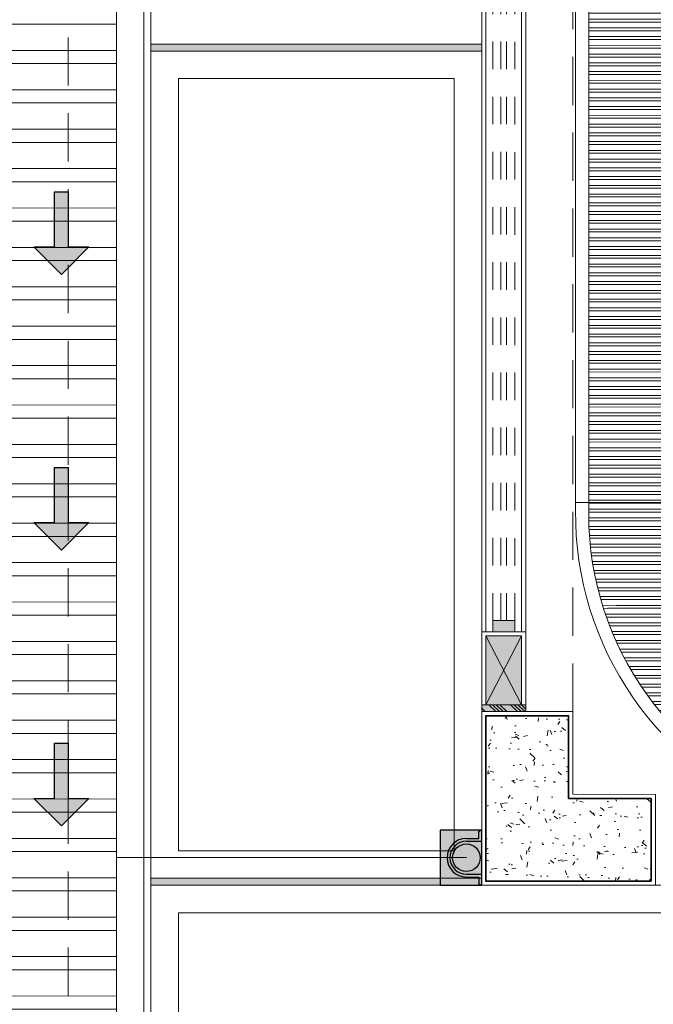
# Model space of a CAD drawing. Header units: millimetres. Extents: x -8931983 to 9630244, y 4 to 18563053.
# Tile 173 of 256: x 349133.6 to 349135.9, y 9281957.44 to 9281961.01. Entities that reach past the tile are written whole.
import ezdxf

# ---------------------------------------------------------------- set-up
doc = ezdxf.new("R2010")
doc.units = ezdxf.units.MM
for name, pattern in [('01 nivel$0$HIDDEN2', [0.1875, 0.125, -0.0625]), ('CONTINUA', [0]), ('DASHED2', [0.375, 0.25, -0.125])]:
    doc.linetypes.add(name, pattern=pattern)
for name, color, linetype, lineweight in [('.', 7, 'Continuous', 0), ('0_ CUNETAS', 151, 'Continuous', 5), ('0_MUROS 2 BAJOS', 150, 'Continuous', 9), ('0_PROYECCIONES 1', 1, 'DASHED2', 0), ('0_VANOS', 30, 'Continuous', 9), ('calidad de linea', 254, 'Continuous', 0), ('COLUMNAS', 3, 'Continuous', 35), ('COLUMNETAS TOP', 253, 'Continuous', 0), ('CUNETAS', 5, 'Continuous', 0), ('JUNTAS DE DILATACIÓN', 160, 'CONTINUA', 9), ('MURO', 133, 'Continuous', 15), ('TARRAJEO', 32, 'Continuous', 0), ('vereda', 254, 'Continuous', 5)]:
    doc.layers.add(name, color=color, linetype=linetype, lineweight=lineweight)
for name, color, linetype, lineweight, true_color in [('0_COLUMNA ACHURADO', 250, 'Continuous', 0, 0x363636), ('0_TEXTURA PISOS', 252, 'Continuous', 0, 0x8c8c8c), ('tuberia des. fluvial ftt', 169, 'Continuous', 0, 0x232d53)]:
    doc.layers.add(name, color=color, linetype=linetype, lineweight=lineweight, true_color=true_color)
pattern_1 = [(300, (3929.807847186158, 1611.061425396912), (0.0577422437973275, 0.0333375), []), (300, (3929.799712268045, 1611.031065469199), (0.0577422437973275, 0.0333375), [])]

# ---------------------------------------------------------------- blocks, each defined once
blk = doc.blocks.new('*U3844')
at = {"layer": '.', "lineweight": 30}
h = blk.add_hatch(color=1, dxfattribs=at)
h.dxf.hatch_style = 1
h.paths.add_polyline_path([(-0.0249999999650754, -0.0500000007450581), (-0.0999999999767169, -0.0500000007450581), (0, -0.150000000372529), (0.1000000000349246, -0.0500000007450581), (0.0250000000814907, -0.0500000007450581), (0.0250000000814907, 0.1499999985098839), (-0.0249999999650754, 0.1499999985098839)])
at = {"layer": '0_ CUNETAS', "color": 1, "lineweight": 30}
blk.add_lwpolyline([(-0.099999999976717, -0.0500000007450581), (-0.0249999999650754, -0.0500000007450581), (-0.0249999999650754, 0.1499999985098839), (0.0250000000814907, 0.1499999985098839), (0.0250000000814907, -0.0500000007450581), (0.1000000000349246, -0.0500000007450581), (0, -0.150000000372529)], close=True, dxfattribs=at)
blk = doc.blocks.new('*U3817')
at = {"layer": '0_ CUNETAS', "color": 0, "linetype": 'ByBlock', "lineweight": -2, "transparency": 16777216}
for p in [(1.9e-15, 31), (1.8e-15, 30), (1.8e-15, 29)]:
    blk.add_blockref('*U3844', p, dxfattribs=at)
blk = doc.blocks.new('red drenaje')
at = {"layer": '0_ CUNETAS', "lineweight": 0}
h = blk.add_hatch(dxfattribs=at)
h.set_pattern_fill('ANSI32', color=256, scale=0.015, angle=135)
h.set_pattern_definition([(180, (7.400000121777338, 110.9101056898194), (0, -0.142875), []), (180, (7.352375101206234, 110.9577307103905), (0, -0.142875), [])])
h.paths.add_polyline_path([(-17.48002956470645, 13.09315802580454), (-17.08002956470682, 13.09315802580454), (-17.08002956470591, 69.90510566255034), (-17.48002956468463, 69.90510566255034)])
for p, q in [((-16.98002956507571, 70.0281056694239), (-16.98002956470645, 13.09315802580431)), ((-17.080029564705, 69.90510566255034), (-17.08002956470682, 13.60000024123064))]:
    blk.add_line(p, q, dxfattribs=at)
blk.add_lwpolyline([(-17.48002956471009, 69.90510566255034), (-17.08002956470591, 69.90510566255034), (-17.08002956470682, 13.09315802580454), (-17.48002956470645, 13.09315802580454), (-17.48002956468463, 69.90510566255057)], dxfattribs=at)
blk.add_blockref('*U3817', (-17.27955911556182, 11.23743466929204, 684.917766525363), dxfattribs=at)
blk = doc.blocks.new('GUSANO')
at = {"layer": 'calidad de linea', "lineweight": 0}
h = blk.add_hatch(dxfattribs=at)
h.set_pattern_fill('ANSI32', color=5, scale=0.007, angle=255, style=0)
h.set_pattern_definition(pattern_1)
h.paths.add_polyline_path([(3976.191043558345, 1580.970152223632), (3974.940996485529, 1581.327058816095, -0.1141764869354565), (3974.709547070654, 1580.908860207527), (3975.675797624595, 1580.039170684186, 0.1141764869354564)])
h = blk.add_hatch(dxfattribs=at)
h.set_pattern_fill('ANSI32', color=20, scale=0.007, angle=255, style=0)
h.set_pattern_definition(pattern_1)
h.paths.add_polyline_path([(3974.709547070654, 1580.908860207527, -0.0992931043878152), (3974.375094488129, 1580.659841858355), (3975.026065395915, 1579.532327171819, 0.0879599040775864), (3975.675797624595, 1580.039170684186)])
h = blk.add_hatch(dxfattribs=at)
h.set_pattern_fill('ANSI32', color=50, scale=0.007, angle=255, style=0)
h.set_pattern_definition(pattern_1)
h.paths.add_polyline_path([(3973.510807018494, 1580.156831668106), (3974.160807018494, 1579.030998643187), (3975.026832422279, 1579.530998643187), (3974.376832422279, 1580.656831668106)])
h = blk.add_hatch(dxfattribs=at)
h.set_pattern_fill('ANSI32', color=3, scale=0.007, angle=255, style=0)
h.set_pattern_definition(pattern_1)
h.paths.add_polyline_path([(3973.510807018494, 1580.156831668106), (3972.64478161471, 1579.656831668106), (3973.29478161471, 1578.530998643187), (3974.160807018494, 1579.030998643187)])
h = blk.add_hatch(dxfattribs=at)
h.set_pattern_fill('ANSI32', color=20, scale=0.007, angle=255, style=0)
h.set_pattern_definition(pattern_1)
h.paths.add_polyline_path([(3972.64478161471, 1579.656831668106), (3971.778756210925, 1579.156831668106), (3972.428756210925, 1578.030998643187), (3973.29478161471, 1578.530998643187)])
h = blk.add_hatch(dxfattribs=at)
h.set_pattern_fill('ANSI32', color=5, scale=0.007, angle=255, style=0)
h.set_pattern_definition(pattern_1)
h.paths.add_polyline_path([(3971.778756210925, 1579.156831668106), (3970.912730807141, 1578.656831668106), (3971.562730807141, 1577.530998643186), (3972.428756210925, 1578.030998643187)])
for p, q in [((3974.326832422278, 1580.743434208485), (3975.076832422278, 1579.444396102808)), ((3971.562730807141, 1577.530998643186), (3975.114604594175, 1579.581673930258)), ((3971.612730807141, 1577.444396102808), (3975.164604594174, 1579.495071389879))]:
    blk.add_line(p, q, dxfattribs=at)
for radius, start in [(2.460211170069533, 299.4405129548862), (2.360211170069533, 297.9035144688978)]:
    blk.add_arc((3973.921524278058, 1581.618132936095), radius, start, 79.82991867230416, dxfattribs=at)
blk = doc.blocks.new('*U1795')
at = {"linetype": 'Continuous', "true_color": 0xbebebe}
for points in [[(3032.131410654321, 1351.188780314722), (3032.131410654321, 1351.268780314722), (3032.171410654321, 1351.268780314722), (3032.171410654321, 1351.188780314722)], [(3035.491730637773, 1351.188780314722), (3035.491730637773, 1351.268780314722), (3035.531730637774, 1351.268780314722), (3035.531730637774, 1351.188780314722)]]:
    blk.add_hatch(color=9, dxfattribs=at).paths.add_polyline_path(points)
at = {"layer": '0_VANOS', "linetype": 'Continuous'}
for p, q in [((3032.131410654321, 1351.268780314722), (3032.171410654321, 1351.268780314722)), ((3032.131410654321, 1351.268780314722), (3032.131410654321, 1351.188780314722)), ((3032.171410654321, 1351.268780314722), (3032.171410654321, 1351.188780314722)), ((3035.491730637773, 1351.188780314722), (3035.491730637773, 1351.268780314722)), ((3035.491730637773, 1351.268780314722), (3035.531730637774, 1351.268780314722)), ((3035.531730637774, 1351.268780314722), (3035.531730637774, 1351.188780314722)), ((3032.171410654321, 1351.188780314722), (3032.131410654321, 1351.188780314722)), ((3035.531730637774, 1351.188780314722), (3035.491730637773, 1351.188780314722))]:
    blk.add_line(p, q, dxfattribs=at)
at = {"layer": '0_VANOS', "linetype": '01 nivel$0$HIDDEN2', "ltscale": 0.5}
for p, q in [((3032.170780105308, 1351.268780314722), (3035.491100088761, 1351.268780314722)), ((3032.171410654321, 1351.238780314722), (3035.491730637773, 1351.238780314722)), ((3032.171410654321, 1351.218780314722), (3035.491730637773, 1351.218780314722)), ((3032.171410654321, 1351.188780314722), (3035.491730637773, 1351.188780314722))]:
    blk.add_line(p, q, dxfattribs=at)
at = {"layer": '0_VANOS', "linetype": '01 nivel$0$HIDDEN2'}
blk.add_line((3035.491730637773, 1351.268780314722), (3035.531730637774, 1351.268780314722), dxfattribs=at)
blk = doc.blocks.new('montante')
at = {"linetype": 'Continuous', "true_color": 0xffffff}
blk.add_hatch(color=7, dxfattribs=at).paths.add_polyline_path([(-0.0945478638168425, 0.0999999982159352), (-0.0945478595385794, -0.1000000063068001), (0.0554521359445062, -0.1000000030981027), (0.0554521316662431, 0.1000000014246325)])
at = {"layer": '0_MUROS 2 BAJOS', "lineweight": 30}
blk.add_lwpolyline([(-0.0945478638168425, 0.0999999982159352), (-0.0945478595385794, -0.1000000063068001), (0.0554521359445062, -0.1000000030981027), (0.0554521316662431, 0.1000000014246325)], close=True, dxfattribs=at)
at = {"layer": 'tuberia des. fluvial ftt', "color": 6, "lineweight": 30}
for p, q in [((0.045457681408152, 0.0700000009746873), (0.045457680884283, 0.0949999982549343)), ((-1.5133992e-09, 0.0700000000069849), (0.045457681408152, 0.0700000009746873)), ((-1.3096724e-09, 0.0600000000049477), (0.0554576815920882, 0.0600000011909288)), ((1.2805685e-09, -0.0599999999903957), (0.0554576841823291, -0.0599999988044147)), ((1.4842954e-09, -0.069999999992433), (0.0454576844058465, -0.0699999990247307)), ((0.0454576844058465, -0.0699999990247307), (0.0454576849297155, -0.0950000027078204))]:
    blk.add_line(p, q, dxfattribs=at)
at = {"layer": 'tuberia des. fluvial ftt', "color": 4, "lineweight": 30}
blk.add_circle((0, 0), 0.05, dxfattribs=at)
at = {"layer": 'tuberia des. fluvial ftt', "color": 6, "lineweight": 30}
for centre, radius, start, end in [((0.0504576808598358, 0.0949999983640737), 0.0049999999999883, 1.2256320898e-06, 180.0000012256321), ((0, 7.276e-12), 0.0699999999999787, 90.00000122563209, 270.0000012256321), ((0, 7.276e-12), 0.06, 90.00000122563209, 270.0000012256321), ((0.0504576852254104, -0.095000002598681), 0.0049999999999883, 180.0000012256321, 1.2256320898e-06)]:
    blk.add_arc(centre, radius, start, end, dxfattribs=at)
blk = doc.blocks.new('bloque sum pg')
at = {"layer": '.', "true_color": 0xadddf7, "transparency": 33554572}
h = blk.add_hatch(color=141, dxfattribs=at)
h.dxf.hatch_style = 1
h.paths.add_polyline_path([(-15.82999999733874, -30.20031998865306), (-15.82999999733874, -30.17531999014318), (-15.66999999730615, -30.17531999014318), (-15.66999999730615, -30.20031998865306)])
at = {"layer": '0_COLUMNA ACHURADO'}
h = blk.add_hatch(dxfattribs=at)
h.set_pattern_fill('AR-CONC', color=256, scale=0.00088, angle=90.00000000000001)
h.set_pattern_definition([(140, (-1.515000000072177, 3.155000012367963), (0.0140263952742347, 0.1603225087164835), [0.016764, -0.184404]), (85.00000000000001, (-1.515000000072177, 3.155000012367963), (-0.1681300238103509, -0.0310142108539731), [0.0134112, -0.1475237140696]), (190.4514447, (-1.513831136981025, 3.168360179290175), (-0.1541036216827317, 0.1293082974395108), [0.014247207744, -0.156719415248]), (136.1842, (-1.559704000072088, 3.155000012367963), (0.0369972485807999, 0.2385495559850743), [0.025146, -0.2766059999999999]), (186.63555761, (-1.556620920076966, 3.174879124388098), (-0.2177349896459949, 0.2089156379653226), [0.0213708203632, -0.2350793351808]), (81.18415117, (-1.559704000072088, 3.155000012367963), (-0.2177349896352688, 0.2089156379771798), [0.0201167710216, -0.2212845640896]), (111, (-1.54852800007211, 3.177352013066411), (0.0899933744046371, 0.1334206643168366), [0.016764, -0.184404]), (56.00000000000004, (-1.54852800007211, 3.177352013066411), (-0.1620854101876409, 0.0543857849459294), [0.0134112, -0.1475232]), (161.451445, (-1.541028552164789, 3.188470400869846), (-0.0720920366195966, 0.1878064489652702), [0.014247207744, -0.1567191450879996]), (127.5, (-1.515000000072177, 3.155000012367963), (-0.0744084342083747, 0.0027179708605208), [0, -0.14573504, 0, -0.1497584, 0, -0.148082]), (97.49999999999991, (-1.515000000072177, 3.155000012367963), (-0.0881589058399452, 0.0588013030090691), [0, -0.08538464, 0, -0.14238224, 0, -0.0564388]), (57.50000000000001, (-1.515000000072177, 3.105155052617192), (0.0050412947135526, 0.1193197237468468), [0, -0.05588, 0, -0.1743456, 0, -0.2313432]), (47.5, (-1.515000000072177, 3.082803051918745), (-0.0223753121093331, 0.1303536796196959), [0, -0.072644, 0, -0.11578336, 0, -0.1642872])])
h.paths.add_polyline_path([(-15.21499999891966, -30.81531998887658), (-15.81499999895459, -30.81500000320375), (-15.81499999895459, -30.21531998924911), (-15.51499999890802, -30.21531998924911), (-15.51499999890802, -30.51500000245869), (-15.21499999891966, -30.51531998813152)])
at = {"layer": 'COLUMNETAS TOP', "true_color": 0xc0c0c0}
blk.add_hatch(color=9, dxfattribs=at).paths.add_polyline_path([(-15.81499999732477, -30.17531999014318), (-15.81499999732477, -29.92531999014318), (-15.68499999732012, -29.92531999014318), (-15.68499999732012, -30.17531999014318)])
at = {"layer": 'JUNTAS DE DILATACIÓN'}
h = blk.add_hatch(dxfattribs=at)
h.set_pattern_fill('ANSI34', color=256, scale=0.0029, angle=90.09396363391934)
h.set_pattern_definition([(135.0939636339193, (1517.31189497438, -5610.206189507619), (-0.0389999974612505, -0.0391281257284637), []), (135.0939636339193, (1517.311873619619, -5610.193168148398), (-0.0389999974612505, -0.0391281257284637), []), (135.0939636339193, (1517.311852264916, -5610.180146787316), (-0.0389999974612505, -0.0391281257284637), []), (135.0939636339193, (1517.311830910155, -5610.167125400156), (-0.0389999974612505, -0.0391281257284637), [])])
h.paths.add_polyline_path([(-15.82999999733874, -30.20031998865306), (-15.82999999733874, -30.17531999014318), (-15.66999999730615, -30.17531999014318), (-15.66999999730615, -30.20031998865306)])
at = {"layer": '0_PROYECCIONES 1', "ltscale": 0.7}
blk.add_lwpolyline([(-17.32999999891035, 0), (0, 0), (0, -32.33000000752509), (-17.32999999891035, -32.33000000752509)], close=True, dxfattribs=at)
at = {"layer": '0_PROYECCIONES 1', "ltscale": 0.7, "elevation": -705.4664041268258}
blk.add_lwpolyline([(-15.49998515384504, -2.129680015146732), (-15.83001484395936, -2.129680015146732), (-15.83002968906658, -30.20031998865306), (-15.49999999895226, -30.20031998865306)], close=True, dxfattribs=at)
at = {"layer": 'COLUMNAS', "color": 6, "elevation": -705.4664041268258}
blk.add_lwpolyline([(-15.21499999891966, -30.81531998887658), (-15.81499999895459, -30.81500000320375), (-15.81499999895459, -30.21531998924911), (-15.51499999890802, -30.21531998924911), (-15.51499999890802, -30.51500000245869), (-15.21499999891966, -30.51531998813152), (-15.21499999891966, -30.81531998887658)], dxfattribs=at)
at = {"layer": 'COLUMNETAS TOP'}
for p, q in [((-15.81499999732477, -29.92531999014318, -705.4664041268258), (-15.68499999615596, -30.17531998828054, -705.4664041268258)), ((-15.81499999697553, -30.17531999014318, -705.4664041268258), (-15.68499999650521, -29.92531998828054, -705.4664041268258))]:
    blk.add_line(p, q, dxfattribs=at)
at = {"layer": 'COLUMNETAS TOP', "elevation": -705.4664041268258}
blk.add_lwpolyline([(-15.81499999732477, -30.17531999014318), (-15.81499999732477, -29.92531999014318), (-15.68499999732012, -29.92531999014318), (-15.68499999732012, -30.17531999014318)], close=True, dxfattribs=at)
at = {"layer": 'JUNTAS DE DILATACIÓN', "elevation": -705.4664041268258}
blk.add_lwpolyline([(-15.82999999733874, -30.20031998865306), (-15.82999999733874, -30.17531999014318), (-15.66999999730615, -30.17531999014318), (-15.66999999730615, -30.20031998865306)], close=True, dxfattribs=at)
at = {"layer": 'MURO'}
for p, q in [((-15.81499498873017, -29.91031998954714, -20.54863760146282), (-15.81499498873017, -26.51000000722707, -20.54863760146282)), ((-15.68499402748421, -29.91031998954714, -20.54863760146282), (-15.68499402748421, -26.51000000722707, -20.54863760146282))]:
    blk.add_line(p, q, dxfattribs=at)
at = {"layer": 'TARRAJEO'}
for p, q in [((-15.82999999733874, -29.91031998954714, -20.54863760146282), (-15.82999999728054, -26.51000000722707, -20.54863760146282)), ((-15.66999998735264, -29.91031998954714, -20.54863760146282), (-15.66999998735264, -26.51000000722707, -20.54863760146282))]:
    blk.add_line(p, q, dxfattribs=at)
at = {"layer": 'TARRAJEO', "elevation": -705.4664041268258}
for points in [[(-15.82999999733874, -30.17531999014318), (-15.82999999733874, -29.91031998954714), (-15.66999999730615, -29.91031998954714), (-15.66999999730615, -30.17531999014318)], [(-15.1999999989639, -30.83031998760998), (-15.82999999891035, -30.8300000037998), (-15.82999999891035, -30.20031998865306), (-15.49999999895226, -30.20031998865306), (-15.49999999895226, -30.50000000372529), (-15.1999999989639, -30.50031998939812)]]:
    blk.add_lwpolyline(points, close=True, dxfattribs=at)
at = {"xscale": 0.4759161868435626, "yscale": 0.4759161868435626, "zscale": 0.4759161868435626, "rotation": 240.0000000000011}
blk.add_blockref('GUSANO', (279.4354606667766, 1984.74990074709, -705.4664041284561), dxfattribs=at)
at = {"xscale": -1, "rotation": 270}
blk.add_blockref('*U1795', (-1366.978780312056, -3062.041730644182, -705.4664041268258), dxfattribs=at)
at = {"layer": '0_ CUNETAS', "color": 251, "lineweight": 0, "true_color": 0x636466}
blk.add_blockref('montante', (-15.88545180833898, -30.72997294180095, -705.4664041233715), dxfattribs=at)
blk = doc.blocks.new('JUNTA VEREDA')
at = {"layer": '.', "true_color": 0x939598}
h = blk.add_hatch(dxfattribs=at)
h.set_pattern_fill('ANGLE', color=252)
h.set_pattern_definition([(0, (0, 0), (0, 6.985), [5.08, -1.905]), (90, (0, 0), (-6.985, 4e-16), [5.08, -1.905])])
h.paths.add_polyline_path([(-0.01331989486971, 1.200000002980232), (0.0120801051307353, 1.200000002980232), (0.0120801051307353, 0), (-0.01331989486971, 0)])
h = blk.add_hatch(color=252, dxfattribs=at)
h.dxf.hatch_style = 1
h.paths.add_polyline_path([(0.0120801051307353, 1.200000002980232), (-0.01331989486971, 1.200000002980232), (-0.01331989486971, 0), (0.0120801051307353, 0)])
at = {"layer": '0_TEXTURA PISOS'}
h = blk.add_hatch(dxfattribs=at)
h.set_pattern_fill('ANGLE', color=256)
h.set_pattern_definition([(0, (-5477.766061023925, -1210.968031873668), (0, 6.985), [5.08, -1.905]), (90, (-5477.766061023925, -1210.968031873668), (-6.985, 4e-16), [5.08, -1.905])])
h.paths.add_polyline_path([(-0.01331989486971, 1.200000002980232), (0.0120801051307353, 1.200000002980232), (0.0120801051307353, 0), (-0.01331989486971, 0)])
at = {"layer": 'vereda'}
blk.add_lwpolyline([(-0.01331989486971, 1.200000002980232), (0.0120801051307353, 1.200000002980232), (0.0120801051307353, 0), (-0.01331989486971, 0)], close=True, dxfattribs=at)
blk = doc.blocks.new('verda sum pg')
at = {"layer": 'vereda'}
for points, elevation in [([(9.3132257e-09, -31.3300000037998), (16.72999999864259, -31.3300000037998), (16.72999999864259, 5.5879354e-09), (0, 0)], 684.917766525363), ([(1.200000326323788, -30.10457293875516), (1.200000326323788, -27.10457293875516), (3.252644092e-07, -27.10457293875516), (3.252062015e-07, -30.10457293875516)], 5.0845301e-09), ([(1.100000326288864, -30.00457293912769), (1.100000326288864, -27.20457294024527), (0.1000003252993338, -27.20457294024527), (0.1000003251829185, -30.00457293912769)], 5.0845301e-09), ([(3.233435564e-07, -31.32997294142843), (3.000000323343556, -31.32997294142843), (3.000000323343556, -30.12997294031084), (3.233435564e-07, -30.12997294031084)], 5.0845301e-09), ([(0.1000003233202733, -31.22997293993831), (2.900000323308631, -31.22997293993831), (2.900000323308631, -30.22997293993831), (0.1000003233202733, -30.22997293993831)], 5.0845301e-09)]:
    blk.add_lwpolyline(points, close=True, dxfattribs=dict(at, elevation=elevation))
blk.add_lwpolyline([(1.200000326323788, -27.07917293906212), (1.200000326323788, -24.07917293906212), (3.252644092e-07, -24.07917293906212), (3.252062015e-07, -27.07917293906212)], close=True, dxfattribs=at)
at = {"layer": 'vereda', "rotation": 90}
for p in [(1.200000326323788, -27.09125304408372), (1.200000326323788, -30.1166530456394, 5.0845301e-09)]:
    blk.add_blockref('JUNTA VEREDA', p, dxfattribs=at)

msp = doc.modelspace()

# ---------------------------------------------------------------- block references
at = {"lineweight": 5}
msp.add_blockref('bloque sum pg', (349151.1097257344, 9281988.703696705, 705.4664041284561), dxfattribs=at)

# ---------------------------------------------------------------- next in the draw order: linework, layer by layer
at = {"layer": '0_ CUNETAS', "color": 251, "lineweight": 0, "true_color": 0x636466}
msp.add_line((349135.2242442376, 9281957.974519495), (349133.9546663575, 9281957.974519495), dxfattribs=at)
at = {"layer": 'TARRAJEO', "elevation": 705.4664041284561}
msp.add_lwpolyline([(349135.279696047, 9281987.204492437), (349149.6096963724, 9281987.204492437), (349149.6096963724, 9281957.87449243), (349135.279696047, 9281957.87449243)], close=True, dxfattribs=at)

# ---------------------------------------------------------------- next in the draw order: block references
at = {"lineweight": 5}
msp.add_blockref('verda sum pg', (349134.0797257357, 9281988.0036967), dxfattribs=at)
at = {"layer": 'CUNETAS', "color": 84, "lineweight": 30}
msp.add_blockref('red drenaje', (349151.0346959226, 9281918.001386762), dxfattribs=at)

doc.saveas('drawing.dxf')
